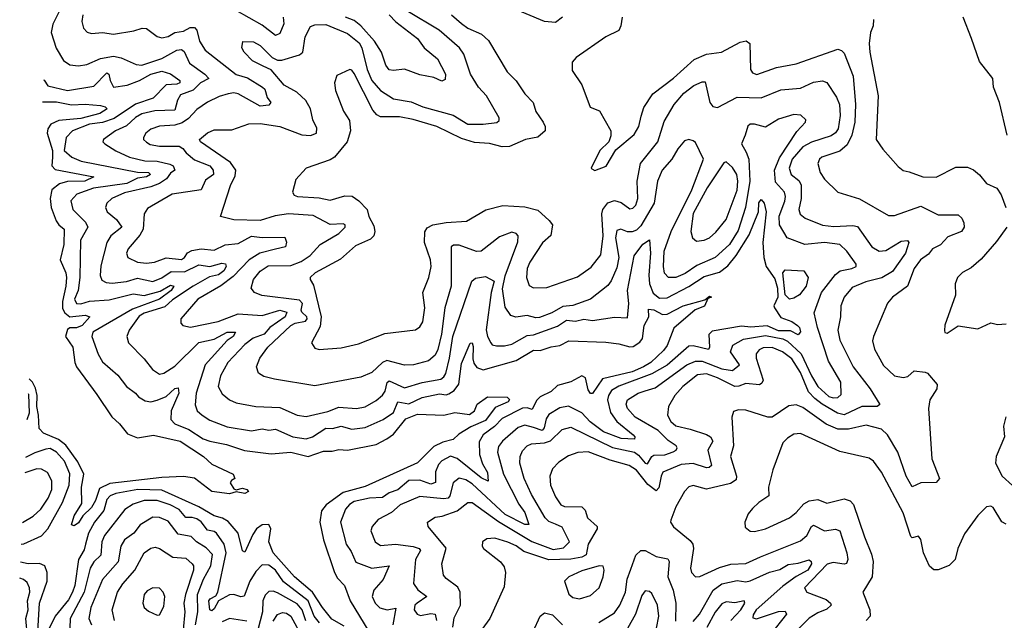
# Model space of a CAD drawing. Extents: x 1843161 to 1959474, y 907081 to 1016326.
# Tile 40 of 256: x 1844986 to 1849487, y 946226 to 948973. Entities that reach past the tile are written whole.
import ezdxf

# ---------------------------------------------------------------- set-up
doc = ezdxf.new("R2010")
doc.units = 0

msp = doc.modelspace()

# ---------------------------------------------------------------- linework, layer by layer
at = {"layer": '0CON20XD'}
for points in [[(1845191.9, 949065), (1845137.4, 948952.6), (1845129.3, 948915), (1845153.2, 948843.2), (1845186.9, 948786.9), (1845215, 948766.9), (1845255, 948762.9), (1845292.2, 948767.8), (1845355, 948795.3), (1845415, 948806.3), (1845449.2, 948799.2), (1845519.2, 948769.2), (1845545, 948765.2), (1845635, 948796.1), (1845705, 948834), (1845725, 948837.2), (1845737.2, 948827.2), (1845762.5, 948775), (1845832.6, 948725), (1845850.6, 948705), (1845812.6, 948685), (1845779.6, 948650.4), (1845720.9, 948629.2), (1845707.2, 948605), (1845695, 948559.4), (1845603.1, 948556.9), (1845545, 948543.4), (1845515, 948525.9), (1845475, 948487.9), (1845423.6, 948465), (1845368.8, 948425), (1845366, 948415), (1845375.8, 948405), (1845425.7, 948374.3), (1845488.6, 948345), (1845558.3, 948328.3), (1845615, 948326.5), (1845671.9, 948311.9), (1845687.1, 948305), (1845695.5, 948285), (1845675, 948271.8), (1845657.1, 948245), (1845625, 948224.7), (1845585, 948209.3), (1845465, 948182.1), (1845406.7, 948155), (1845384.5, 948135), (1845378.8, 948115), (1845385.3, 948095), (1845429.2, 948059.2), (1845452.2, 948025), (1845402.2, 947985), (1845384.1, 947955), (1845357, 947847), (1845353.6, 947803.6), (1845362.1, 947782.1), (1845381.2, 947771.2), (1845408.4, 947768.4), (1845475, 947775.4), (1845525, 947791.9), (1845595, 947775.6), (1845635, 947792.9), (1845678.3, 947821.7), (1845739.5, 947820.5), (1845805, 947851.9), (1845855.4, 947844.6), (1845909.4, 947859.4), (1845927.1, 947857.1), (1845929.3, 947845), (1845918.7, 947825), (1845895, 947806.3), (1845853, 947797), (1845778.9, 947755), (1845685, 947692.7), (1845649.5, 947660.5), (1845555, 947631), (1845531.9, 947618.1), (1845486.7, 947553.3), (1845476.2, 947525), (1845483.5, 947495), (1845555, 947421.8), (1845593.2, 947373.2), (1845625, 947351.5), (1845645, 947357.3), (1845695, 947389.2), (1845805, 947496.4), (1845875, 947511.6), (1845935, 947544.2), (1845972, 947545), (1845961.7, 947525), (1845934.3, 947505.7), (1845833.7, 947395), (1845793.4, 947265), (1845787.5, 947212.5), (1845797.1, 947185), (1845819.6, 947165), (1845855, 947142.1), (1845935, 947110.8), (1846045, 947092.6), (1846095, 947102.4), (1846125, 947095.8), (1846155, 947101.2), (1846235, 947065.2), (1846295, 947055.7), (1846325, 947066.1), (1846384.9, 947105.1), (1846415.9, 947104.1), (1846455, 947113.6), (1846505, 947100), (1846565, 947108), (1846647.5, 947145), (1846695, 947176.5), (1846715, 947225.3), (1846765, 947215.9), (1846825, 947245.2), (1846905, 947261.9), (1846935, 947258.3), (1846947.3, 947262.7), (1846972.7, 947277.3), (1846993.9, 947306.1), (1847005, 947400.5), (1847045, 947493.5), (1847055, 947495.8), (1847059.2, 947479.2), (1847057.8, 947422.2), (1847061.8, 947401.8), (1847075, 947382.2), (1847105, 947372.5), (1847255.5, 947415), (1847335, 947461.7), (1847365, 947460.9), (1847415, 947477.9), (1847455, 947482.9), (1847496, 947504), (1847665, 947498.5), (1847725, 947491.6), (1847775, 947477.3), (1847790.7, 947479.3), (1847821.1, 947498.9), (1847832.7, 947515), (1847840.7, 947575), (1847861.8, 947615), (1847860.5, 947649.5), (1847885, 947645.9), (1847925, 947625.7), (1847945, 947627), (1848018, 947665), (1848117.5, 947692.5), (1848138.6, 947708.6), (1848148, 947705), (1848131.7, 947698.3), (1848116.8, 947663.2), (1848073.1, 947646.9), (1847976.8, 947563.2), (1847945, 947482.9), (1847928.9, 947461.1), (1847871.7, 947405), (1847837.6, 947385), (1847785, 947362.6), (1847649.5, 947330.5), (1847605, 947264.3), (1847595, 947264.2), (1847585, 947280), (1847572.4, 947335), (1847555, 947344.2), (1847505, 947317.5), (1847445, 947300), (1847415, 947272.9), (1847365, 947248.1), (1847348.6, 947231.4), (1847329, 947191), (1847305, 947198.4), (1847285, 947196.7), (1847191.1, 947148.9), (1847156.7, 947113.3), (1847104.9, 947075.1), (1847086.8, 947043.2), (1847087.4, 946985), (1847102.2, 946942.2), (1847125, 946902.9), (1847127.6, 946862.4), (1847095, 946878.4), (1846985, 946966.9), (1846955, 946976.6), (1846915, 946956.2), (1846901, 946939), (1846886.9, 946905), (1846886, 946856)], [(1847435, 946665.5), (1847405, 946677.8), (1847387.5, 946695), (1847325, 946801.2), (1847291.7, 946875), (1847272.6, 946945), (1847274.2, 946975), (1847285, 947001.1), (1847305, 947023.8), (1847325, 947033.1), (1847385, 947038.6), (1847412.7, 947047.3), (1847465, 947099.1), (1847505, 947109.8), (1847695, 947016.7), (1847796.6, 946995), (1847815, 946981.9), (1847845, 946944.4), (1847855, 946941.6), (1847874.9, 946975.1), (1847885, 946982), (1847935, 946983), (1847972.3, 946997.7), (1847986.5, 947005), (1847990.9, 947015), (1847986.2, 947025), (1847949.5, 947049.5), (1847904.7, 947094.7), (1847799.1, 947155), (1847764.7, 947195), (1847758, 947215), (1847765, 947235.4), (1847813.1, 947265), (1847845, 947275.5), (1847890.9, 947289.1), (1848035, 947395.6), (1848075, 947412.2), (1848105, 947411.4), (1848195, 947376.8), (1848245, 947369.6), (1848275.9, 947395), (1848235.8, 947455), (1848246.2, 947485), (1848295, 947512), (1848395, 947529), (1848473.6, 947513.6), (1848495, 947503.1), (1848558.3, 947445), (1848605.4, 947345), (1848635, 947296.5), (1848685, 947250.2), (1848705, 947243.4), (1848725, 947245.5), (1848740.9, 947259.1), (1848739.2, 947315), (1848682.3, 947412.3), (1848632.8, 947565), (1848617.3, 947632.7), (1848650.8, 947725), (1848715, 947808.2), (1848735.9, 947824.1), (1848790, 947835), (1848810, 947845), (1848809.1, 947855), (1848766.6, 947915), (1848734.5, 947944.5), (1848665, 947954.1), (1848575, 947945.5), (1848494.4, 947975), (1848458.6, 948035), (1848457.1, 948075), (1848484, 948144), (1848486.7, 948165), (1848481.4, 948185), (1848441, 948231), (1848436, 948285), (1848458.8, 948341.2), (1848538.6, 948461.4), (1848577.5, 948505), (1848579.4, 948515), (1848556, 948536), (1848525, 948539.6), (1848455, 948517.7), (1848395, 948482.5), (1848345, 948496), (1848325, 948495.4), (1848314.1, 948485.9), (1848301.4, 948445), (1848284.7, 948405), (1848307.4, 948367.4), (1848318.5, 948335), (1848323.2, 948235), (1848303.8, 948115), (1848270.9, 948009.1), (1848229.8, 947945), (1848165, 947885.2), (1848081.1, 947848.9), (1848027.7, 947812.3), (1847985, 947794.3), (1847952, 947795), (1847933.4, 947813.4), (1847928.1, 947845), (1847932.1, 947915), (1847963.2, 948005), (1848059.1, 948195), (1848111.1, 948335), (1848075, 948411.2), (1848065, 948420), (1848045, 948425.8), (1848025, 948419.2), (1847995, 948382.2), (1847966.7, 948335), (1847923.1, 948285), (1847901.3, 948235), (1847885.8, 948135), (1847825, 948030.7), (1847805, 948010.6), (1847785, 948002.6), (1847765, 948003.7), (1847734.1, 948015.9), (1847715, 948008.9), (1847709.5, 947975), (1847725.2, 947885), (1847715, 947837.8), (1847690.4, 947779.6), (1847675, 947757.9), (1847595.5, 947694.5), (1847515, 947666.4), (1847468.1, 947661.9), (1847417.7, 947632.3), (1847362.1, 947612.1), (1847345, 947610), (1847305, 947621.2), (1847253.3, 947613.3), (1847230.6, 947620.6), (1847205, 947659.2), (1847192.3, 947742.3), (1847205, 947801.2), (1847263.3, 947956.7), (1847265.3, 947985.3), (1847255, 947996.2), (1847235, 948001.1), (1847179, 947981), (1847095, 947915.3), (1847073.9, 947913.9), (1846995, 947942.5), (1846968.4, 947941.6), (1846957.8, 947935), (1846958.5, 947755), (1846929, 947655), (1846914.2, 947535), (1846898.1, 947465), (1846885, 947439.2), (1846855, 947412.5), (1846785.4, 947395.4), (1846745, 947392.7), (1846664.8, 947415.2), (1846644.2, 947405.8), (1846595, 947360), (1846545, 947337.9), (1846335, 947298.2), (1846151.2, 947328.8), (1846101.3, 947341.3), (1846077.4, 947357.4), (1846068.9, 947385), (1846083.6, 947425), (1846120, 947475), (1846225.9, 947575), (1846245, 947586), (1846292.1, 947595), (1846300.2, 947605), (1846298.4, 947615), (1846275.5, 947635.5), (1846272.2, 947645), (1846278.4, 947675), (1846265, 947690.1), (1846092.3, 947712.3), (1846058.6, 947725), (1846043.6, 947745), (1846055.4, 947785), (1846085, 947824), (1846122.3, 947847.7), (1846225, 947849.7), (1846273.1, 947866.9), (1846313.9, 947895), (1846358.8, 947945), (1846445.4, 947995), (1846474.5, 948025), (1846474.3, 948035), (1846465, 948040.4), (1846405, 948037.2), (1846328.2, 948078.2), (1846214, 948086), (1846153.1, 948076.9), (1846085, 948055.3), (1845965, 948058.6), (1845903.6, 948073.6), (1845949.1, 948215), (1845971.3, 948258.7), (1845973.5, 948285), (1845949.9, 948319.9), (1845813.1, 948415), (1845808.1, 948425), (1845845, 948455.5), (1845875, 948469.6), (1845955, 948470), (1846033.4, 948496.6), (1846085, 948497.9), (1846175, 948484.2), (1846275, 948446.3), (1846315, 948443.4), (1846342.5, 948455), (1846345, 948477.1), (1846326.2, 948515), (1846315.2, 948565.2), (1846294.1, 948604.1), (1846252.1, 948642.1), (1846195, 948673.7), (1846135, 948744.6), (1846099.6, 948760.4), (1846050, 948785), (1846011.4, 948825), (1846002, 948845), (1846006.2, 948873.8), (1846055, 948871.8), (1846085.5, 948855), (1846140.1, 948800.1), (1846165, 948788.2), (1846185, 948788.4), (1846265, 948813.3), (1846280.4, 948825), (1846291.5, 948895), (1846315, 948942), (1846335, 948949.4), (1846385, 948951.9), (1846485, 948910.4), (1846537, 948867), (1846550.6, 948845), (1846573.9, 948745), (1846595.9, 948695), (1846635, 948648.9), (1846695, 948611.7), (1846775, 948597.4), (1846828.6, 948575), (1846966.9, 948536.9), (1847035, 948495.9), (1847105, 948495.6), (1847166.3, 948503.7), (1847177.4, 948512.6), (1847177.3, 948525), (1847120, 948625), (1847082.9, 948665), (1847046.1, 948725), (1847016.5, 948815), (1846996.7, 948845), (1846903.9, 948925), (1846755, 949013.7)], [(1846190.6, 948985), (1846194, 948955), (1846175, 948910), (1846155, 948901.1), (1846095, 948948.1), (1845974.9, 949014.9)], [(1847467.7, 948985), (1847435, 948960.5), (1847385, 948964.8), (1847235, 949027.5)], [(1845274.6, 948995), (1845270, 948965), (1845277.5, 948935), (1845295, 948916.7), (1845315, 948910), (1845365, 948914.6), (1845415, 948906.8), (1845507.6, 948922.4), (1845545.4, 948935.4), (1845565, 948933.8), (1845615, 948896.7), (1845635, 948891.2), (1845665, 948897.2), (1845695, 948915.6), (1845735, 948921.7), (1845765, 948938.3), (1845785, 948938.3), (1845795.2, 948925), (1845807.4, 948875), (1845833.8, 948833.8), (1845975, 948722.6), (1846027.6, 948707.6), (1846095.4, 948665), (1846106.1, 948655), (1846117.7, 948617.7), (1846134.4, 948595), (1846125, 948582), (1846085, 948578.6), (1845984.4, 948635), (1845965, 948639.3), (1845939.2, 948635), (1845897.2, 948622.8), (1845844, 948596), (1845795, 948562), (1845758.4, 948521.6), (1845728.7, 948501.3), (1845695, 948491.4), (1845625, 948487), (1845585, 948472.7), (1845562.9, 948455), (1845551.8, 948435), (1845552.5, 948425), (1845565, 948412.5), (1845583.1, 948403.1), (1845625.6, 948395.6), (1845715, 948394.8), (1845731.6, 948385), (1845746.8, 948365), (1845785, 948332.9), (1845855, 948305.2), (1845871, 948285), (1845871.4, 948265), (1845835, 948239.7), (1845814.8, 948195.2), (1845682.5, 948175), (1845570.3, 948109.7), (1845554.5, 948085), (1845550, 948015), (1845535, 947988.2), (1845481.5, 947925), (1845474.6, 947905), (1845480, 947885), (1845524.4, 947864.4), (1845565, 947859.5), (1845602, 947865), (1845655, 947884.7), (1845725, 947877.1), (1845739.6, 947885), (1845752.7, 947907.3), (1845772.5, 947917.5), (1845814.8, 947924.8), (1845875, 947918.9), (1845925, 947944.4), (1845985, 947950), (1846045, 947983), (1846095, 947977.1), (1846198.6, 947978.6), (1846206, 947956), (1846200.5, 947935), (1846155, 947923.5), (1846083.1, 947905), (1846034.8, 947875), (1845961.3, 947798.7), (1845905, 947756.3), (1845800.8, 947695), (1845722.2, 947605), (1845722.5, 947585), (1845731.2, 947575), (1845767.4, 947567.4), (1845893.5, 947593.5), (1845985, 947627.7), (1846095, 947620.6), (1846175, 947644.8), (1846206.9, 947635), (1846198.9, 947615), (1846130, 947565), (1846104.2, 947535.8), (1846053.5, 947516.5), (1846015, 947488.4), (1845937.3, 947405), (1845903.8, 947345), (1845893.5, 947295), (1845911.5, 947261.5), (1845945, 947235.4)], [(1846960, 948995), (1847005, 948956.2), (1847035, 948935.4), (1847097.6, 948907.6), (1847128.9, 948878.9), (1847215, 948734.3), (1847255, 948694.3), (1847295.6, 948635), (1847332.5, 948595), (1847345, 948554.2), (1847379.1, 948505), (1847387.9, 948485), (1847388.2, 948465), (1847355, 948436.4), (1847298, 948425), (1847225, 948393.8), (1847191.5, 948391.5), (1847132.8, 948407.2), (1847065, 948412.3), (1847005, 948429.7), (1846893.3, 948485), (1846785, 948517), (1846721.6, 948528.4), (1846635, 948529.2), (1846618.2, 948538.2), (1846600.1, 948560.1), (1846515, 948727.8), (1846505, 948742.9), (1846495, 948745.6), (1846435, 948718), (1846424.4, 948685), (1846430.3, 948649.7)], [(1846675.4, 948995.4), (1846705, 948963.5), (1846805, 948887.6), (1846835.4, 948845), (1846896.2, 948795), (1846932.7, 948725), (1846930.7, 948699.3), (1846915, 948692.2), (1846879, 948709), (1846815, 948721.6), (1846745, 948747.8), (1846695, 948740.5), (1846675, 948743.5), (1846660, 948765), (1846639.7, 948825), (1846608.5, 948875), (1846545.9, 948945.9), (1846515, 948969.4), (1846475, 948985.2)], [(1847739.6, 948985), (1847734.5, 948945), (1847725.3, 948924.7), (1847665, 948895.7), (1847528.9, 948801.1), (1847511.5, 948778.5), (1847510.9, 948740.9), (1847555.6, 948675), (1847593.3, 948573.3), (1847636.8, 948556.8), (1847687.5, 948465), (1847687.7, 948442.3), (1847678.8, 948415), (1847637.5, 948375), (1847597.5, 948295), (1847600.7, 948290.7), (1847615, 948283.3), (1847666.6, 948303.4), (1847711.4, 948378.6), (1847795, 948448), (1847815.5, 948485), (1847827.1, 948532.9), (1847838.5, 948571.5), (1847880, 948635), (1847975, 948706.7), (1848068.9, 948791.1), (1848125, 948815.3), (1848194, 948825), (1848279.1, 948870.9), (1848306.1, 948876.1), (1848323.5, 948865), (1848326.5, 948745), (1848335, 948731.1), (1848355, 948723.3), (1848444.8, 948755.2), (1848535, 948772), (1848725, 948838.2), (1848742.5, 948832.5), (1848755, 948820), (1848795.5, 948715.5), (1848805.9, 948585.9), (1848804.1, 948505), (1848790.2, 948445), (1848768.4, 948401.6), (1848735, 948372.7), (1848653.3, 948345), (1848641.2, 948335), (1848634, 948315), (1848645.7, 948275), (1848665, 948243.8), (1848725, 948184.3), (1848825, 948153.8), (1848957.2, 948077.2), (1848985, 948077.9), (1849105, 948121.1), (1849185, 948080.8), (1849275, 948080.6), (1849292.9, 948065), (1849301.1, 948045), (1849303.3, 948025), (1849291.4, 948005), (1849229.2, 947980.8), (1849195, 947944.1), (1849157.9, 947925), (1849139.6, 947900.4), (1849103.3, 947875), (1849074.1, 947835), (1849044.6, 947755.4), (1848975.6, 947705), (1848952.6, 947677.4), (1848888.1, 947525), (1848884.4, 947504.4), (1848893.8, 947466.2), (1848935, 947391.2), (1848985, 947344.4), (1849025, 947336.9), (1849045, 947341.9), (1849075, 947366.7), (1849125, 947360.9), (1849136.3, 947356.3), (1849179.2, 947305), (1849178.1, 947285), (1849145.8, 947235), (1849140, 947195), (1849155.5, 946965.5), (1849190, 946875), (1849175, 946856.7), (1849105, 946854.4), (1849065, 946837.5), (1849037.9, 946885), (1849000, 946995), (1848952, 947075), (1848925, 947100.7), (1848855, 947118.4), (1848775, 947100.6), (1848725, 947100.8), (1848672.9, 947122.9), (1848565, 947200), (1848535, 947212.5), (1848502.3, 947207.7), (1848425, 947154.8), (1848405, 947155.7), (1848305, 947188), (1848271.2, 947188.8), (1848248.6, 947181.4), (1848241.5, 947155), (1848249.4, 947025), (1848234.8, 946975), (1848261.9, 946885), (1848261.1, 946868.9), (1848235, 946852.2), (1848125, 946826.7), (1848065, 946843.5), (1848045, 946836.9), (1848025.6, 946815), (1847985.5, 946745), (1847962, 946685), (1847961.2, 946675), (1847974.5, 946654.5), (1848051.5, 946591.5), (1848062.4, 946575), (1848065.8, 946555), (1848051.8, 946465), (1848056.5, 946445), (1848075, 946425.6), (1848095, 946427.3), (1848185, 946468.6), (1848236.2, 946483.8), (1848305, 946486.2), (1848372.7, 946517.3), (1848555, 946589.2), (1848584.7, 946615), (1848605, 946655.4), (1848615, 946662), (1848665, 946635.3), (1848715, 946643.9), (1848734.5, 946635), (1848767.4, 946535), (1848770.8, 946505), (1848765, 946486.9), (1848755, 946483.4), (1848705, 946491.5), (1848676.4, 946483.6), (1848573.6, 946375), (1848584.4, 946355), (1848672, 946322), (1848692.5, 946305), (1848694.6, 946295), (1848675, 946276.6), (1848635, 946261.2), (1848595, 946236.7), (1848542.7, 946185)], [(1848888.1, 948975), (1848887.3, 948945), (1848874.7, 948915.3), (1848868.9, 948865), (1848871.8, 948825), (1848910.7, 948625), (1848901.4, 948425), (1848930.9, 948380.9), (1849001.3, 948301.3), (1849025, 948284.2), (1849052, 948278)], [(1849499.2, 948445), (1849465.4, 948595.4), (1849438, 948665), (1849433.9, 948703.9), (1849372.8, 948782.8), (1849336.8, 948886.8), (1849298.1, 948985)], [(1845095.5, 948698.9), (1845097.4, 948697.4), (1845115, 948670.6), (1845205, 948650.3), (1845325, 948668.8), (1845385, 948731.1), (1845393.5, 948725), (1845399.3, 948695), (1845415, 948664.5), (1845476.8, 948673.2), (1845534.2, 948695.8), (1845586.1, 948725), (1845635, 948738.1), (1845675.5, 948725.5), (1845718.2, 948695), (1845718.2, 948685), (1845705, 948677.8), (1845655, 948676.1), (1845596.5, 948615), (1845515, 948587.4), (1845417.9, 948522.1), (1845365, 948503), (1845305, 948495.3), (1845226.7, 948465), (1845198.3, 948435), (1845190, 948375), (1845224.5, 948345), (1845266.9, 948326.9), (1845525, 948276.5), (1845575, 948275.2), (1845584.5, 948265), (1845565, 948254), (1845525, 948249), (1845475.3, 948224.7), (1845323.3, 948203.3), (1845247.1, 948175), (1845219.7, 948145), (1845228.2, 948105), (1845286.8, 948046.8), (1845296.9, 948025), (1845263.3, 947965), (1845261.6, 947795), (1845252.6, 947735), (1845236.9, 947695), (1845245, 947675.5), (1845265, 947673.3), (1845304.5, 947685.5), (1845395, 947692.9), (1845505, 947719.5), (1845555, 947712.4), (1845628.6, 947731.4), (1845675, 947759.8), (1845690, 947755), (1845678.3, 947735), (1845625, 947695.5), (1845501.1, 947648.9), (1845321.1, 947545), (1845316.2, 947525), (1845344.3, 947444.3), (1845365, 947409.1), (1845435, 947348.2), (1845475, 947295.5), (1845515, 947265.7), (1845528.5, 947248.5), (1845560, 947230), (1845585, 947226.1), (1845615, 947233.2), (1845655, 947250.7), (1845695, 947286.7), (1845710, 947290), (1845713.2, 947265), (1845677.9, 947185), (1845676.9, 947145), (1845695.6, 947125), (1845758.8, 947098.8), (1845825, 947056.9), (1845855, 947045.6), (1845931.1, 947031.1), (1846013.3, 947003.3), (1846135, 946988), (1846225, 946995.5), (1846305, 946975.8), (1846375, 947000), (1846415, 947000), (1846445, 947007.5), (1846485, 947004.8), (1846615, 947030.5), (1846664.2, 947055.8), (1846695, 947078.4), (1846751.5, 947148.5), (1846805, 947169.1), (1846925, 947165.3), (1846975, 947176.1), (1847042.3, 947167.7), (1847065.5, 947184.5), (1847076.7, 947215), (1847125, 947248.8), (1847215, 947246.9), (1847225.6, 947235.6), (1847218.5, 947225), (1847159.7, 947200.3), (1847115, 947140.2), (1847048.5, 947111.5), (1846992.9, 947077.1), (1846966.7, 947053.3), (1846919.5, 947040.5), (1846879, 947021), (1846803.9, 946946.1), (1846565, 946838.6), (1846465, 946811.5), (1846387.6, 946755), (1846365, 946727.3), (1846358.7, 946675), (1846374.2, 946595), (1846425.3, 946445), (1846438.7, 946418.7), (1846470, 946385), (1846496.4, 946315), (1846581.2, 946175)], [(1846430.3, 948649.7), (1846465.8, 948555.8), (1846493, 948513), (1846497.5, 948465), (1846483.2, 948415), (1846425, 948344.4), (1846405, 948331.9), (1846295, 948294), (1846248, 948242), (1846233.5, 948185), (1846241.2, 948171.2), (1846255.4, 948165.4), (1846355, 948159.4), (1846405, 948147.5), (1846471.7, 948168.3), (1846506.4, 948166.4), (1846535.6, 948145.6), (1846574.7, 948105), (1846582.7, 948072.7), (1846605, 948030.8), (1846609.2, 948005), (1846604.7, 947985), (1846590.1, 947969.9), (1846520.6, 947939.4), (1846451.7, 947878.3), (1846336.7, 947815), (1846314.3, 947795), (1846314, 947785), (1846329.1, 947759.1), (1846364.2, 947614.2), (1846359.3, 947570.7), (1846320, 947495), (1846335, 947471.2), (1846354.3, 947464.3), (1846455, 947472.9), (1846535, 947490.8), (1846655, 947537.9), (1846795, 947555.6), (1846815, 947568.1), (1846829.1, 947590.9), (1846838.2, 947655), (1846828.2, 947725), (1846856.8, 947795), (1846866.9, 947845), (1846864.5, 947875.5), (1846835.8, 947955), (1846837.6, 948002.4), (1846848.5, 948021.5), (1846875, 948034.7), (1846935, 948045.9), (1847028.2, 948051.8), (1847116.4, 948103.6), (1847195, 948122.9), (1847295, 948117.3), (1847355, 948102.4), (1847406.2, 948055), (1847421.7, 948035), (1847413.3, 947986.7), (1847376.4, 947953.6), (1847317.4, 947865), (1847306.2, 947835), (1847302.2, 947795), (1847315, 947757.1), (1847335, 947747.5), (1847395, 947748.9), (1847535, 947797.3), (1847598.7, 947841.3), (1847641.7, 947898.3), (1847652.5, 947985), (1847646.9, 948085), (1847651, 948105), (1847675, 948135.8), (1847704.3, 948145.7), (1847735, 948137.3), (1847775, 948108.5), (1847788.7, 948111.3), (1847801.8, 948125), (1847811.6, 948155), (1847809.2, 948235), (1847823.3, 948315), (1847903.1, 948415), (1847931.8, 948508.2), (1847977.5, 948585), (1848022.3, 948637.7), (1848066.9, 948673.1), (1848105, 948689.4), (1848119.1, 948689.1), (1848140.8, 948595), (1848155, 948576.9), (1848175, 948572.2), (1848265, 948619.8), (1848375, 948615.8), (1848465, 948652.7), (1848555, 948660.3), (1848615, 948688.4), (1848655, 948694.5), (1848675, 948685.7), (1848719.5, 948619.5), (1848732.8, 948585), (1848735.9, 948535), (1848727.5, 948475), (1848715, 948456.6), (1848695, 948442.3), (1848605, 948413.7), (1848565, 948392.1), (1848516.6, 948335), (1848503.1, 948295), (1848512.5, 948265), (1848548.2, 948238.2), (1848557.8, 948217.8), (1848558.3, 948155), (1848548.2, 948105), (1848553.3, 948083.3), (1848576.1, 948066.1), (1848655, 948033.7), (1848707.7, 948027.7), (1848795, 948031.6), (1848815, 948026.8), (1848881.5, 947935), (1848915, 947915.3), (1848945, 947918.4), (1849015, 947960.3), (1849044.2, 947964.2), (1849050.8, 947955), (1849035.2, 947905), (1848975, 947821.7), (1848927.2, 947792.8), (1848854.4, 947775), (1848791.4, 947748.6), (1848754, 947705), (1848739.1, 947665), (1848738.4, 947615), (1848726, 947554), (1848735, 947507.1), (1848795.3, 947385), (1848873.8, 947285), (1848917.1, 947212.9), (1848905.2, 947204.8), (1848835, 947203.7), (1848755, 947165.6), (1848724.1, 947174.1), (1848654.7, 947214.7), (1848620.3, 947240.3), (1848591.8, 947271.8), (1848555, 947359.2), (1848515, 947422.2), (1848473.5, 947455), (1848425, 947474.8), (1848385, 947473), (1848366.9, 947463.1), (1848352.9, 947445), (1848352.4, 947425), (1848384.6, 947325.4), (1848378.9, 947311.1), (1848367.2, 947302.8), (1848305, 947309.7), (1848273.2, 947296.8), (1848255, 947296.3), (1848175, 947335.7), (1848125, 947353.2), (1848085, 947349.6), (1848017.5, 947295), (1847980.4, 947255), (1847951.8, 947205), (1847947.7, 947165), (1847961.8, 947135), (1847985, 947115.3), (1848050.8, 947100.8), (1848125, 947076.7), (1848143.8, 947065), (1848153.6, 947045), (1848132.1, 947005), (1848148.2, 946935), (1848137.1, 946925), (1848125.6, 946924.4), (1848065, 946943.9), (1848009.1, 946939.1), (1847926.5, 946903.5), (1847917.5, 946885), (1847907.9, 946832.1), (1847895, 946818.2), (1847857.4, 946847.4), (1847805, 946912.9), (1847772.2, 946935), (1847685, 946959), (1847585, 946996.8), (1847536.8, 946993.2), (1847495, 946977.9), (1847450.1, 946949.9), (1847421.5, 946918.5), (1847409.6, 946885), (1847412, 946845), (1847435, 946790.8), (1847459.1, 946755), (1847476.5, 946746.5), (1847555.8, 946745.8), (1847570.8, 946730.8), (1847581.9, 946695), (1847625.8, 946655.8), (1847626, 946645), (1847584.9, 946575.1), (1847575, 946526.4), (1847555, 946515.7), (1847505, 946506.6), (1847405, 946503.1), (1847291.2, 946541.2), (1847255, 946566.5), (1847216.8, 946583.2), (1847158.5, 946601.5), (1847120.7, 946599.3), (1847100.8, 946585), (1847100, 946565), (1847106, 946555), (1847183.8, 946493.8), (1847200.4, 946470.4), (1847206.4, 946445), (1847201.1, 946378.9), (1847134.6, 946235), (1847099.1, 946185)], [(1845090.6, 948597.1), (1845155, 948598), (1845223.4, 948583.4), (1845285, 948587.4), (1845355, 948580.8), (1845377.1, 948575), (1845385.6, 948565), (1845352.9, 948545), (1845265, 948520.8), (1845165, 948512.5), (1845128.6, 948495), (1845114.8, 948475), (1845112, 948455), (1845135.3, 948375), (1845136.1, 948345), (1845133.6, 948305), (1845148.5, 948288.5), (1845324.2, 948255), (1845284.3, 948235), (1845205, 948233), (1845167.3, 948222.7), (1845133, 948195), (1845125.5, 948155), (1845130.5, 948115), (1845153.3, 948053.3), (1845165, 948034.6), (1845190, 948015), (1845187.6, 947945), (1845171.4, 947875), (1845196.2, 947816.2), (1845199.4, 947795), (1845197.7, 947755), (1845181, 947685), (1845182.3, 947652.3), (1845192.4, 947632.4), (1845215, 947614.6), (1845285, 947622.5), (1845306.7, 947615), (1845271.1, 947575), (1845245, 947563.8), (1845215, 947564.1), (1845205, 947556.8), (1845195.9, 947525), (1845229.2, 947475), (1845237.9, 947405), (1845245.9, 947385), (1845338.6, 947258.6), (1845406.8, 947156.8), (1845442.9, 947125), (1845479.5, 947079.5), (1845525, 947061.2), (1845597.5, 947072.5), (1845720, 947045), (1845825.8, 946975), (1845865, 946941.2), (1845962.5, 946895), (1845970, 946875), (1845953.6, 946866.4), (1845948.8, 946855), (1845965, 946827.5), (1845975, 946822.5), (1846005, 946830.8), (1846024.1, 946824.1), (1846031.2, 946815), (1846015, 946807.1), (1845975, 946813.8), (1845945, 946804.8), (1845865, 946816.1), (1845785, 946876.5), (1845735, 946884.4), (1845635, 946879.7), (1845398, 946852), (1845350.7, 946829.3), (1845332.3, 946775), (1845315, 946742), (1845275.2, 946704.8), (1845255, 946672.1), (1845235, 946658.1), (1845222.5, 946662.5), (1845235.4, 946704.6), (1845269.8, 946760.2), (1845268, 946835), (1845279.1, 946895), (1845251.6, 946951.6), (1845197, 947027), (1845164.1, 947054.1), (1845095, 947081.9), (1845075, 947104.4), (1845072.4, 947165), (1845063.9, 947205), (1845066.4, 947255), (1845058.7, 947288.7), (1845044.9, 947314.9), (1845029.8, 947331.3)], [(1848080.4, 947960.4), (1848115, 947964.7), (1848138.5, 947975), (1848168.7, 948001.3), (1848215, 948058.8), (1848265, 948194.4), (1848269.2, 948235), (1848264.7, 948265), (1848245, 948296.9), (1848215, 948323.1), (1848205, 948318.6), (1848128.6, 948205), (1848065, 948086.9), (1848053.9, 948005), (1848061.1, 947975), (1848080.4, 947960.4)], [(1849052, 948278), (1849115, 948254.4), (1849175, 948252.5), (1849265, 948299.6), (1849319.1, 948299.1), (1849346.3, 948286.3), (1849373.6, 948263.6), (1849405, 948223.8), (1849452.3, 948202.3), (1849472.7, 948172.7), (1849494.4, 948114.4)], [(1845945, 947235.4), (1845975, 947220.3), (1846065, 947204), (1846175, 947199.2), (1846255, 947164.7), (1846295, 947157.8), (1846395, 947181.6), (1846445, 947200.5), (1846525, 947195.8), (1846565, 947203.5), (1846615, 947231.2), (1846645, 947256.7), (1846656, 947274), (1846665, 947314.5), (1846675, 947322.3), (1846745, 947289.1), (1846825, 947314.8), (1846910.4, 947329.6), (1846925, 947339.4), (1846933.2, 947355), (1846951.2, 947425), (1846965.8, 947525), (1847052.9, 947777.1), (1847069.1, 947790.9), (1847115, 947798.1), (1847155, 947778), (1847141.4, 947725), (1847118.3, 947555), (1847124.4, 947524.4), (1847139.1, 947495), (1847146.1, 947486.1), (1847165, 947481.3), (1847201.4, 947481.4), (1847235, 947489.6), (1847305, 947528.3), (1847335, 947531.9), (1847445, 947571.5), (1847485, 947599.4), (1847526.1, 947593.9), (1847565, 947604.3), (1847605, 947598.1), (1847705, 947613.1), (1847765, 947610), (1847771.1, 947675), (1847764.1, 947735), (1847795, 947894), (1847835, 947946), (1847865, 947966.2), (1847869.8, 947905), (1847861.2, 947805), (1847864.6, 947765), (1847882.3, 947722.3), (1847910.1, 947699.9), (1847945, 947700.7), (1848045, 947752.9), (1848115, 947798.9), (1848185, 947818.5), (1848223, 947847), (1848261.3, 947895), (1848319.9, 947990.1), (1848362.7, 948095), (1848364.5, 948135.5), (1848375, 948150.6), (1848388.7, 948135), (1848398.6, 948095), (1848383, 947955), (1848386.9, 947885), (1848397.8, 947845), (1848438.2, 947788.2), (1848449.6, 947745), (1848451.4, 947705), (1848433.1, 947665), (1848435.7, 947655), (1848465, 947611.2), (1848515, 947592.5), (1848541.5, 947575), (1848550.9, 947565), (1848554.5, 947545.5), (1848545, 947531.4), (1848509.6, 947549.6), (1848455, 947550.8), (1848402.6, 947572.6), (1848327.5, 947567.5), (1848285, 947572.3), (1848151.4, 947548.6), (1848135.7, 947534.3), (1848138.8, 947475), (1848134.5, 947465.5), (1848065, 947482.4), (1848045, 947479.6), (1847945, 947393.3), (1847875, 947354.2), (1847725, 947298), (1847691.8, 947278.2), (1847677.3, 947255), (1847673.3, 947235), (1847686.3, 947176.3), (1847715.6, 947135.6), (1847789.6, 947075), (1847798.5, 947065), (1847796, 947055), (1847735, 947058.2), (1847655, 947088), (1847593.9, 947133.9), (1847554.9, 947174.9), (1847495, 947205.3), (1847455, 947198.8), (1847405, 947167.1), (1847391.8, 947148.2), (1847384, 947106), (1847375, 947095.2), (1847335, 947108.3), (1847295, 947119), (1847265, 947108.6), (1847192.7, 947045), (1847175, 947020.6), (1847169.5, 946995), (1847196.8, 946895), (1847268.1, 946758.1), (1847295, 946718.8), (1847313.8, 946665), (1847295, 946664.8), (1847205, 946710.5), (1847055, 946850.3), (1847025, 946869.3), (1846995, 946876.7), (1846967.7, 946855), (1846952, 946795), (1846944.6, 946785.4), (1846925, 946781.3), (1846815, 946793.1), (1846725, 946755.2), (1846685, 946718.9), (1846625, 946688.1), (1846597.5, 946655), (1846590.5, 946635), (1846611.1, 946585), (1846635, 946568.5), (1846704, 946574), (1846785, 946563.7), (1846811.5, 946555), (1846817.5, 946545), (1846794.7, 946505), (1846785.4, 946395), (1846806.1, 946366.1), (1846846.5, 946335), (1846802.2, 946305), (1846792.8, 946295), (1846788.9, 946275), (1846803.5, 946255), (1846818.8, 946248.8), (1846865, 946256.8), (1846884.4, 946254.4), (1846891.9, 946225)], [(1849498, 948025), (1849451.2, 947958.8), (1849381.1, 947878.9), (1849335, 947838.1), (1849295, 947817.5), (1849273.1, 947795), (1849261.9, 947765), (1849263.9, 947713.9), (1849215, 947576.7), (1849212.6, 947552.6), (1849215, 947542.5), (1849225, 947540), (1849275, 947572.5), (1849365, 947560), (1849425, 947586.2), (1849455, 947580), (1849495, 947582.5)], [(1848505, 947695.4), (1848485.4, 947715), (1848474.1, 947815), (1848485, 947828.8), (1848570, 947825), (1848590, 947795), (1848581.4, 947755), (1848550, 947715), (1848525, 947700), (1848505, 947695.4)], [(1845020.9, 947145.5), (1845030.9, 947175), (1845028.5, 947258.5), (1845026.5, 947261.7)], [(1849493, 947157), (1849483.3, 947115), (1849487.5, 947065), (1849450, 946975), (1849446.2, 946945), (1849477.1, 946885), (1849523.6, 946843.6)], [(1849495, 946666.2), (1849475, 946676.7), (1849435, 946742), (1849425, 946748.6), (1849405, 946746), (1849366.2, 946705), (1849305, 946622.5), (1849274.2, 946555), (1849262, 946505), (1849235, 946477.5), (1849185, 946457.5), (1849165, 946458), (1849145, 946474), (1849116.9, 946535), (1849105, 946596.2), (1849095, 946611.2), (1849065, 946603.8), (1849060, 946610), (1849025, 946718.6), (1848925, 946904.3), (1848888.6, 946955), (1848868.6, 946968.6), (1848735, 946998.5), (1848555, 947080.6), (1848525, 947077.8), (1848495, 947059.2), (1848475, 947037.5), (1848428.1, 946915), (1848408.6, 946835), (1848410, 946795), (1848364.2, 946765), (1848335, 946737.5), (1848316.6, 946713.4), (1848300.8, 946675), (1848301.9, 946651.9), (1848324.3, 946634.3), (1848345, 946633.1), (1848395, 946644.5), (1848504.7, 946695.3), (1848535, 946718.9), (1848571, 946759), (1848595, 946772.5), (1848635, 946779.3), (1848675, 946761.8), (1848755, 946781.8), (1848782.7, 946772.7), (1848796.7, 946756.7), (1848847.6, 946607.6), (1848879.3, 946529.3), (1848886.9, 946495), (1848883.1, 946425), (1848839.4, 946355), (1848872.5, 946275), (1848873.8, 946245), (1848855.2, 946224.8)], [(1844993.5, 946574), (1845004.5, 946575.5), (1845085, 946612.9), (1845114.8, 946645.2), (1845182.3, 946765), (1845211.5, 946845), (1845215.9, 946895.9), (1845190.2, 946955), (1845155, 946995.7), (1845125, 947011.6), (1845105, 947009.8), (1845055, 946991.7), (1845012.5, 946970.4)], [(1844998.3, 946674.1), (1845047.9, 946702.1), (1845082.1, 946735), (1845116.6, 946785), (1845132.9, 946825), (1845133.1, 946865), (1845113, 946903), (1845085, 946918.4), (1845065, 946919.4), (1845009.2, 946900.5)], [(1846886, 946856), (1846865, 946848.7), (1846815, 946867), (1846765, 946865.2), (1846715, 946823.5), (1846675, 946809), (1846645, 946787.9), (1846585, 946784.4), (1846515, 946769.2), (1846493.6, 946756.4), (1846474.7, 946735), (1846452.5, 946675), (1846478.1, 946575), (1846501.7, 946541.7), (1846522.7, 946492.7), (1846595, 946464.3), (1846675.4, 946475.4), (1846647.1, 946412.9), (1846605.4, 946365), (1846597.7, 946335), (1846610.4, 946305), (1846632.7, 946282.7), (1846665, 946274.5), (1846705, 946281.4), (1846691.9, 946205)], [(1846469.7, 946199.7), (1846412.2, 946232.2), (1846370, 946285), (1846324.9, 946354.9), (1846241.9, 946425), (1846144.8, 946534.8), (1846125.1, 946584.9), (1846134.2, 946645), (1846125, 946664.6), (1846095, 946663.1), (1846068.7, 946645), (1846051, 946619), (1846015, 946538.6), (1846005, 946544), (1845984.1, 946625), (1845938.4, 946678.4), (1845913.4, 946693.4), (1845874.3, 946704.3), (1845805, 946744.9), (1845635, 946822.2), (1845525.3, 946824.7), (1845425, 946806.8), (1845399.1, 946795), (1845385, 946778.2), (1845370.9, 946729.1), (1845328.7, 946675), (1845301, 946625), (1845287.3, 946575), (1845281.1, 946548.9), (1845255, 946504.4), (1845237.7, 946385), (1845227.7, 946355), (1845209.9, 946320.1), (1845147.9, 946245), (1845117, 946183)], [(1846355.9, 946215), (1846331.6, 946245), (1846305, 946316.1), (1846192.3, 946402.3), (1846155.5, 946455), (1846125, 946479.1), (1846095, 946480.8), (1846065, 946450.3), (1846037.6, 946405), (1846012.8, 946337.2), (1845996.2, 946333.8), (1845965, 946344.7), (1845945, 946342.4), (1845894.3, 946315.7), (1845875, 946278.2), (1845865, 946269.1), (1845854.9, 946274.9), (1845850.8, 946315), (1845856, 946324), (1845882.3, 946337.7), (1845891.7, 946355), (1845930.3, 946535), (1845921.1, 946575), (1845885, 946625.3), (1845875, 946632.8), (1845845, 946638.5), (1845815, 946676.9), (1845795, 946690.5), (1845775, 946697), (1845745, 946695.9), (1845715, 946732.6), (1845673.3, 946755), (1845615, 946774.6), (1845555, 946774.2), (1845505, 946757), (1845466.1, 946733.9), (1845374.2, 946615), (1845362, 946585), (1845356.6, 946525), (1845325, 946494.1), (1845307.6, 946465), (1845280.6, 946355), (1845217.3, 946235), (1845215, 946191.2)], [(1846965.6, 946195), (1846971.7, 946238.3), (1847000.9, 946295), (1846998.9, 946355), (1846988, 946378), (1846935, 946416.9), (1846923.6, 946433.6), (1846915.5, 946485), (1846935.8, 946555.8), (1846853.1, 946655), (1846850, 946675), (1846885, 946698.5), (1846916.7, 946703.3), (1846985, 946727.6), (1847035, 946765.9), (1847055, 946765.8), (1847175, 946677.8), (1847327, 946587), (1847425, 946550.1), (1847472.3, 946557.7), (1847499.2, 946585), (1847465, 946652.7), (1847435, 946665.5)], [(1845790.3, 946205), (1845801, 946265), (1845798.4, 946345), (1845826.2, 946415), (1845860.2, 946475), (1845866.8, 946526.8), (1845837.9, 946557.9), (1845794.7, 946585), (1845769.7, 946609.7), (1845711.1, 946621.1), (1845665, 946679.7), (1845625, 946697.1), (1845595, 946697.9), (1845536.2, 946663.8), (1845507.2, 946625), (1845465, 946593.8), (1845447.9, 946565), (1845436.2, 946493.8), (1845365, 946412.3), (1845311.2, 946285), (1845301.7, 946235), (1845314.2, 946205)], [(1845419.1, 946225), (1845409.2, 946275), (1845433.3, 946355), (1845457.3, 946392.7), (1845512.7, 946455), (1845555, 946534.5), (1845585, 946557.1), (1845605, 946561.2), (1845625, 946555.5), (1845685.6, 946515), (1845745, 946510.3), (1845774.6, 946485), (1845780.7, 946475), (1845780.5, 946455), (1845744.4, 946345), (1845736.2, 946305), (1845740.9, 946265), (1845733.3, 946183.3)], [(1847633.5, 946216.5), (1847705, 946260.4), (1847729.2, 946295), (1847754.5, 946355.5), (1847763.2, 946415), (1847779, 946461), (1847802.8, 946525), (1847825, 946545.4), (1847845, 946546), (1847895, 946518.4), (1847948.1, 946508.1), (1847954.7, 946494.7), (1847949, 946425), (1847972.3, 946365), (1847985.7, 946305), (1847983.2, 946223.2)], [(1845069, 946175), (1845076.4, 946305), (1845111.6, 946405), (1845111.6, 946445), (1845100.3, 946475), (1845076.3, 946486.3), (1845025, 946484.9), (1844989.6, 946492.8)], [(1848065, 946220.6), (1848093, 946255), (1848155.9, 946364.1), (1848195, 946393.3), (1848265, 946408), (1848305, 946402.8), (1848325, 946406.5), (1848414.1, 946445.9), (1848460.8, 946459.2), (1848498.8, 946481.2), (1848545, 946487), (1848595, 946502.5), (1848604.5, 946495), (1848604.7, 946485), (1848588.4, 946455), (1848535, 946427.4), (1848475, 946382), (1848352.2, 946275), (1848338.2, 946251.8), (1848337.9, 946237.9), (1848353.5, 946233.5), (1848455, 946267.3), (1848485, 946268.2), (1848490.9, 946255), (1848341.3, 946065)], [(1847545, 946324.6), (1847595, 946340), (1847634.4, 946375), (1847652.9, 946425), (1847657.5, 946455), (1847653.6, 946473.6), (1847635, 946475.6), (1847555, 946453.1), (1847496, 946425), (1847476.2, 946405), (1847495.7, 946345.7), (1847515, 946331.4), (1847545, 946324.6)], [(1845022.3, 946152.3), (1845013.8, 946235), (1845024.2, 946275), (1845021.8, 946315), (1845033, 946355), (1845031, 946375), (1845019.6, 946399.6), (1845003.7, 946413.7), (1844986, 946419.1)], [(1845615, 946249.2), (1845625, 946251.2), (1845645, 946290), (1845650, 946335), (1845642.5, 946355), (1845625, 946374), (1845595, 946375.6), (1845568.9, 946361.1), (1845555.7, 946345), (1845548.9, 946305), (1845555.6, 946285.6), (1845575, 946267.5), (1845615, 946249.2)], [(1846293.6, 946223.6), (1846276.7, 946275), (1846255, 946301.5), (1846165, 946352.3), (1846145, 946360.3), (1846125, 946358.9), (1846108.6, 946341.4), (1846097.5, 946315), (1846095.4, 946265), (1846075, 946183.5)], [(1847886.2, 946135), (1847907.7, 946245), (1847902.1, 946295), (1847875, 946348.9), (1847865, 946357.5), (1847845, 946360.8), (1847829.9, 946340.1), (1847800.8, 946255), (1847765, 946189.3)], [(1848236, 946225), (1848282.2, 946275), (1848301.1, 946305), (1848297.5, 946315), (1848255, 946305.8), (1848215, 946310.3), (1848195, 946301.8), (1848165, 946262.9), (1848126.6, 946193.4)], [(1846145, 946221.8), (1846165, 946253.2), (1846187.5, 946262.5), (1846205, 946259.8), (1846225.4, 946245.4), (1846281.5, 946141.5)], [(1847333.4, 946175), (1847365, 946244.6), (1847385, 946260.8), (1847421.9, 946251.9), (1847467.1, 946205)], [(1846025, 946222.1), (1845945, 946234.8), (1845911.2, 946218.8)]]:
    msp.add_lwpolyline(points, dxfattribs=at)

doc.saveas('drawing.dxf')
